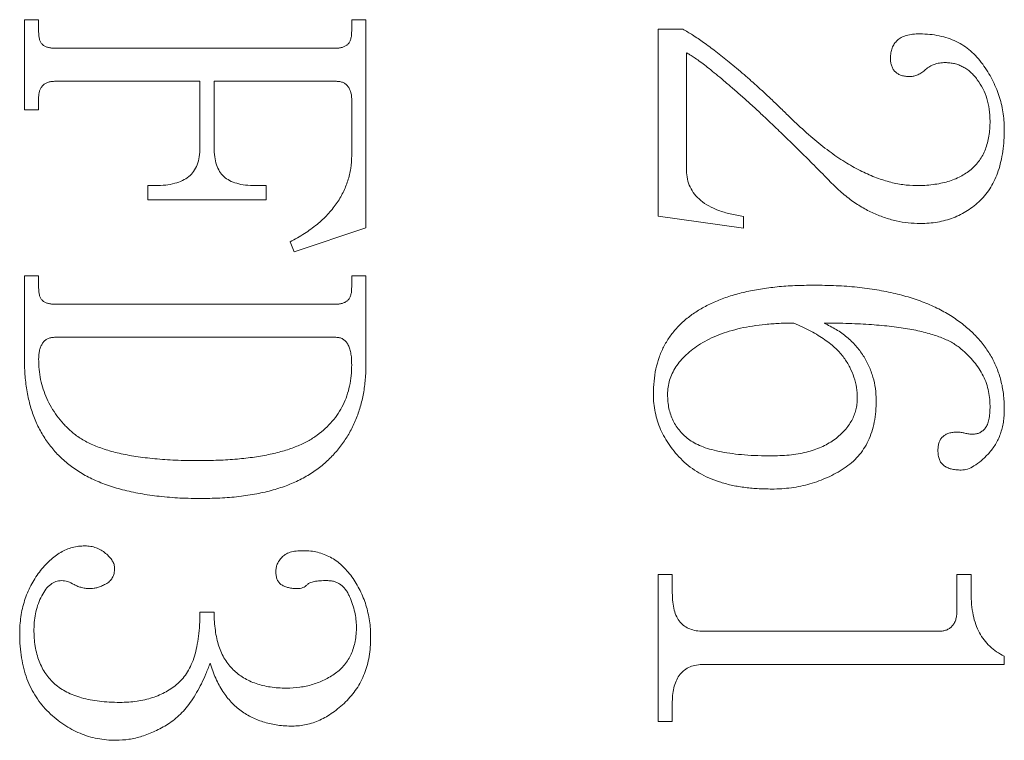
# Model space of a CAD drawing. Header units: millimetres. Extents: x 0 to 658, y -2 to 210.
# Tile 18 of 25: x 227.13 to 230.01, y 131.46 to 133.57. Entities that reach past the tile are written whole.
import ezdxf

# ---------------------------------------------------------------- set-up
doc = ezdxf.new("R2010")
doc.units = ezdxf.units.MM

msp = doc.modelspace()

# ---------------------------------------------------------------- linework, layer by layer
at = {"color": 7, "linetype": 'Continuous', "lineweight": 15}
for p, q in [((227.14419913, 133.57337195), (227.18586576, 133.57337195)), ((227.14419913, 133.30948282), (227.14419913, 133.57337195)), ((227.18586576, 133.57337195), (227.18586576, 133.53691328)), ((228.10253155, 133.57337195), (228.14419818, 133.57337195)), ((228.10253155, 133.53995163), (228.10253155, 133.57337195)), ((228.14419818, 133.57337195), (228.14419818, 132.96312768)), ((228.9997558, 133.54559321), (229.07202047, 133.54559321)), ((228.9997558, 132.9976343), (228.9997558, 133.54559321)), ((227.23208916, 133.4900387), (228.05630815, 133.4900387)), ((229.08308905, 133.47614933), (229.08308905, 133.13153166)), ((227.65808952, 133.39281607), (227.23252427, 133.39281607)), ((227.65808952, 133.19880593), (227.65808952, 133.39281607)), ((227.69975614, 133.39281607), (227.69975614, 133.19880593)), ((228.05782807, 133.39281607), (227.69975614, 133.39281607)), ((227.18586576, 133.34594149), (227.18586576, 133.30948282)), ((228.10253155, 133.17515034), (228.10253155, 133.3398648)), ((227.18586576, 133.30948282), (227.14419913, 133.30948282)), ((227.50531089, 133.08726031), (227.5272305, 133.08726031)), ((227.50531089, 133.04559368), (227.50531089, 133.08726031)), ((227.82063138, 133.08726031), (227.85253179, 133.08726031)), ((227.85253179, 133.08726031), (227.85253179, 133.04559368)), ((227.85253179, 133.04559368), (227.50531089, 133.04559368)), ((229.24975556, 132.96226043), (228.9997558, 132.9976343)), ((229.24975556, 132.99719918), (229.24975556, 132.96226043)), ((228.14419818, 132.96312768), (227.93369543, 132.89281655)), ((227.93369543, 132.89281655), (227.92197716, 132.92232979)), ((227.14419913, 132.82337118), (227.18586576, 132.82337118)), ((227.14419913, 132.57706094), (227.14419913, 132.82337118)), ((227.18586576, 132.82337118), (227.18586576, 132.78691251)), ((228.10253155, 132.82337118), (228.14419818, 132.82337118)), ((228.10253155, 132.78995085), (228.10253155, 132.82337118)), ((228.14419818, 132.82337118), (228.14419818, 132.56338913)), ((227.23208916, 132.74003792), (228.05630815, 132.74003792)), ((228.05630815, 132.6428153), (227.23208916, 132.6428153)), ((228.9997558, 131.94837201), (229.04142242, 131.94837201)), ((228.9997558, 131.51781637), (228.9997558, 131.94837201)), ((229.04142242, 131.94837201), (229.04142242, 131.89476955)), ((229.87475496, 131.94837201), (229.91642159, 131.94837201)), ((229.87475496, 131.8411671), (229.87475496, 131.94837201)), ((229.91642159, 131.94837201), (229.91642159, 131.89433444)), ((227.65808952, 131.83726001), (227.69975614, 131.83726001)), ((229.13278442, 131.78170401), (229.82332211, 131.78170401)), ((230.01364422, 131.68448288), (229.13408679, 131.68448288)), ((230.01364422, 131.7085706), (230.01364422, 131.68448288)), ((229.04142242, 131.57532442), (229.04142242, 131.51781637)), ((229.04142242, 131.51781637), (228.9997558, 131.51781637))]:
    msp.add_line(p, q, dxfattribs=at)
for points, knots in [([(227.18586623, 133.53691308), (227.18596252, 133.53292673), (227.18614281, 133.52546278), (227.1881653, 133.51516584), (227.19196002, 133.50682354), (227.19704423, 133.50015267), (227.20396221, 133.49551203), (227.21210991, 133.49231029), (227.22165458, 133.49033939), (227.22846301, 133.49014281), (227.23209019, 133.49003808)], [0, 0, 0, 0, 0.15673511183, 0.29346720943, 0.40933181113, 0.51465373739, 0.6188549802, 0.73246134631, 0.85746916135, 1, 1, 1, 1]), ([(228.05630894, 133.49003808), (228.05993689, 133.49013242), (228.06683298, 133.49031174), (228.07641305, 133.49244516), (228.08450812, 133.49600808), (228.09136411, 133.50082023), (228.09655714, 133.50779885), (228.1001996, 133.51672393), (228.10227419, 133.52770511), (228.10244254, 133.53567407), (228.1025329, 133.53995127)], [0, 0, 0, 0, 0.1379352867, 0.2621903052, 0.3706756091, 0.4731211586, 0.5772188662, 0.6969042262, 0.8373186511, 1, 1, 1, 1]), ([(229.07202075, 133.54559364), (229.08165491, 133.54008716), (229.10254789, 133.52814564), (229.13443066, 133.50570033), (229.17058677, 133.47942392), (229.20243406, 133.45368477), (229.23000361, 133.43096302), (229.25220316, 133.41207633), (229.27513711, 133.39158465), (229.29922024, 133.36995627), (229.32423136, 133.34693424), (229.34998434, 133.32240439), (229.37669828, 133.2965258), (229.3948002, 133.27881889), (229.404052, 133.26976898)], [0, 0, 0, 0, 0.0768902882, 0.1667468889, 0.2700590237, 0.3867558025, 0.4505162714, 0.517747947, 0.588797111, 0.6637210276, 0.7421543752, 0.8244509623, 0.910277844, 1, 1, 1, 1]), ([(229.68031068, 133.46095822), (229.6805473, 133.46619129), (229.68099762, 133.47615068), (229.68478335, 133.49028577), (229.69110374, 133.50261906), (229.70015282, 133.51324756), (229.71214117, 133.52197711), (229.72761346, 133.5275289), (229.74594941, 133.53136903), (229.75927852, 133.53158715), (229.76646519, 133.53170475)], [0, 0, 0, 0, 0.1231166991, 0.234311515, 0.3417746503, 0.446943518, 0.5604515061, 0.6867121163, 0.8310842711, 1, 1, 1, 1]), ([(229.76646519, 133.53170475), (229.77625017, 133.53151436), (229.79527301, 133.53114422), (229.82289638, 133.52654224), (229.84874744, 133.51970352), (229.87296708, 133.51023403), (229.89500708, 133.49731833), (229.91560515, 133.48218874), (229.93417132, 133.46390154), (229.95064899, 133.44317394), (229.96505436, 133.42089433), (229.97837865, 133.39835694), (229.98909091, 133.37508175), (229.99806744, 133.3516045), (230.00508852, 133.32774253), (230.01009977, 133.30350875), (230.01291359, 133.27880492), (230.01339957, 133.26225249), (230.01364401, 133.25392697)], [0, 0, 0, 0, 0.0706078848, 0.1372678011, 0.2016548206, 0.2635579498, 0.3244135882, 0.3856515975, 0.4477264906, 0.5120286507, 0.576517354, 0.6392528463, 0.7009638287, 0.7613239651, 0.8206806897, 0.8804225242, 0.9398550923, 1, 1, 1, 1]), ([(229.49194262, 133.11113183), (229.47843189, 133.12474782), (229.45213098, 133.1512536), (229.41355957, 133.18957855), (229.37703983, 133.22554556), (229.3423287, 133.25890546), (229.30956427, 133.28994507), (229.27883104, 133.31861245), (229.24991565, 133.34467467), (229.2230362, 133.36828463), (229.19824034, 133.38964693), (229.17547006, 133.40867983), (229.15493365, 133.42563614), (229.13650844, 133.44021286), (229.12018761, 133.45239233), (229.10605579, 133.46244614), (229.09406869, 133.47039433), (229.0864447, 133.47439015), (229.08308846, 133.47614919)], [0, 0, 0, 0, 0.10478993, 0.2039911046, 0.2970480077, 0.3848078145, 0.466993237, 0.5436104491, 0.6144017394, 0.6796457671, 0.7390552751, 0.7931957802, 0.8417715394, 0.8845430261, 0.9215325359, 0.9530013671, 0.9793102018, 1, 1, 1, 1]), ([(229.73760235, 133.40670475), (229.73309828, 133.40683441), (229.7246547, 133.40707748), (229.71289067, 133.40982746), (229.70269744, 133.41375495), (229.69438891, 133.41985138), (229.68777617, 133.42766511), (229.68370943, 133.43746492), (229.68060458, 133.44861682), (229.68041295, 133.45666351), (229.68031068, 133.46095822)], [0, 0, 0, 0, 0.1491235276, 0.2795555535, 0.3990136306, 0.5089535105, 0.618051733, 0.7340599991, 0.8580614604, 1, 1, 1, 1]), ([(229.84046693, 133.44772037), (229.83493822, 133.44750123), (229.82423814, 133.44707711), (229.8090209, 133.44290396), (229.7949182, 133.43678608), (229.78333965, 133.4273247), (229.77252996, 133.41801975), (229.76086276, 133.41184386), (229.74933998, 133.4074532), (229.74147403, 133.40695163), (229.73760235, 133.40670475)], [0, 0, 0, 0, 0.146074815, 0.2827085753, 0.4155963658, 0.5497216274, 0.676602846, 0.7923629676, 0.8977993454, 1, 1, 1, 1]), ([(229.97197735, 133.27649641), (229.97153662, 133.28796375), (229.97068268, 133.31018211), (229.96354666, 133.3422322), (229.95182053, 133.37160664), (229.93811933, 133.39361521), (229.92545212, 133.40931201), (229.91519797, 133.41956734), (229.90437194, 133.42838221), (229.89265503, 133.43530742), (229.88058416, 133.44103939), (229.86773843, 133.44504346), (229.85427843, 133.44710972), (229.84510266, 133.44751541), (229.84046693, 133.44772037)], [0, 0, 0, 0, 0.1433111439, 0.2776703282, 0.4083942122, 0.5372063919, 0.6002343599, 0.6603774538, 0.7183156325, 0.7743355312, 0.83020176, 0.8851518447, 0.9419770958, 1, 1, 1, 1]), ([(227.23252422, 133.39281586), (227.22881863, 133.39266193), (227.22189797, 133.39237444), (227.21214713, 133.38991195), (227.20383064, 133.38588232), (227.19711912, 133.38003899), (227.19209838, 133.37289723), (227.18838251, 133.36481891), (227.1861401, 133.35568066), (227.18596017, 133.34928157), (227.18586623, 133.34594086)], [0, 0, 0, 0, 0.1477866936, 0.2760098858, 0.3987459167, 0.5134322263, 0.6272785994, 0.7449106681, 0.8668279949, 1, 1, 1, 1]), ([(228.1025329, 133.33986447), (228.10245007, 133.34364164), (228.10229238, 133.35083251), (228.09994295, 133.36103623), (228.09664678, 133.37026777), (228.09150003, 133.37815712), (228.08528707, 133.38487404), (228.07728957, 133.38953795), (228.06800963, 133.3924419), (228.06132351, 133.39268747), (228.05782804, 133.39281586)], [0, 0, 0, 0, 0.14408446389, 0.2743042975, 0.39863200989, 0.51680648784, 0.63222929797, 0.7451386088, 0.866759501, 1, 1, 1, 1]), ([(229.404052, 133.26976898), (229.4202302, 133.254962), (229.45133724, 133.2264915), (229.49891875, 133.18854849), (229.54509999, 133.15693777), (229.58983999, 133.13140079), (229.63326182, 133.11189826), (229.67516563, 133.09786036), (229.71575216, 133.08905021), (229.74240892, 133.08784671), (229.75539748, 133.0872603)], [0, 0, 0, 0, 0.1624679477, 0.3123892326, 0.4504981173, 0.5767475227, 0.6935910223, 0.8025765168, 0.9038049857, 1, 1, 1, 1]), ([(229.75539748, 133.0872603), (229.76394135, 133.08733059), (229.78048697, 133.08746669), (229.80452901, 133.09007741), (229.82706134, 133.09354421), (229.84799189, 133.09887373), (229.86750271, 133.10523166), (229.88526268, 133.11353401), (229.90155968, 133.12318635), (229.91636752, 133.13419838), (229.9295255, 133.14687047), (229.9407685, 133.16114632), (229.95080364, 133.17660984), (229.95844854, 133.19388892), (229.96460887, 133.21248838), (229.96885233, 133.23250365), (229.97153434, 133.25399873), (229.97182619, 133.26882004), (229.97197735, 133.27649641)], [0, 0, 0, 0, 0.0779475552, 0.1509493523, 0.2205381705, 0.2858837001, 0.3479047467, 0.407586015, 0.4644382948, 0.5205688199, 0.5756761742, 0.6306448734, 0.6861543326, 0.743484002, 0.8025815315, 0.8647535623, 0.9299521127, 1, 1, 1, 1]), ([(230.01364401, 133.25392697), (230.01344001, 133.24249116), (230.01304402, 133.22029383), (230.00987582, 133.18811415), (230.00414056, 133.15832964), (229.99677226, 133.130736), (229.98658825, 133.10568491), (229.97480849, 133.08261723), (229.96026919, 133.06209367), (229.94381239, 133.04378026), (229.92540614, 133.02813647), (229.90629344, 133.01396041), (229.8858287, 133.00233767), (229.86436433, 132.99261897), (229.84171737, 132.9852595), (229.81793106, 132.98014467), (229.79311152, 132.97672781), (229.77617013, 132.97634431), (229.76755026, 132.97614919)], [0, 0, 0, 0, 0.0815418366, 0.1582756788, 0.2302056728, 0.2976610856, 0.3615510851, 0.4226937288, 0.4819400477, 0.5403723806, 0.5977779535, 0.6539062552, 0.709825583, 0.7652382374, 0.8216785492, 0.8792507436, 0.9385621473, 1, 1, 1, 1]), ([(227.52722908, 133.0872603), (227.53744991, 133.08757208), (227.55672677, 133.08816011), (227.58362986, 133.09301301), (227.60655732, 133.10124115), (227.62568121, 133.1127962), (227.64069225, 133.12860037), (227.65084044, 133.14865682), (227.65731419, 133.1724395), (227.65781939, 133.18964299), (227.65808846, 133.19880544)], [0, 0, 0, 0, 0.1551342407, 0.2925886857, 0.4131861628, 0.5232203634, 0.6289026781, 0.7394620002, 0.8612393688, 1, 1, 1, 1]), ([(227.69975512, 133.19880544), (227.70000946, 133.1896561), (227.70048515, 133.17254387), (227.70597485, 133.14884661), (227.71472293, 133.12888061), (227.72786201, 133.11294433), (227.74519979, 133.10112332), (227.7666559, 133.09298423), (227.79227885, 133.08814051), (227.81077079, 133.08756644), (227.82063186, 133.0872603)], [0, 0, 0, 0, 0.1440580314, 0.2694353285, 0.3812436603, 0.4849698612, 0.5906913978, 0.708498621, 0.844553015, 1, 1, 1, 1]), ([(227.92197735, 132.92232975), (227.93628371, 132.93018171), (227.96389579, 132.94533643), (228.00065845, 132.97251266), (228.03224953, 133.00140924), (228.05786554, 133.03288059), (228.07778832, 133.06625376), (228.09210729, 133.10118887), (228.10095476, 133.13767593), (228.10200384, 133.16258762), (228.1025329, 133.17515093)], [0, 0, 0, 0, 0.1492933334, 0.2881444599, 0.4175083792, 0.5404138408, 0.6583359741, 0.7721221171, 0.8850780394, 1, 1, 1, 1]), ([(229.08308846, 133.13153114), (229.08355824, 133.12307414), (229.08447898, 133.10649901), (229.09271874, 133.08284791), (229.10611347, 133.06154686), (229.12478513, 133.04266958), (229.14865517, 133.02650532), (229.17782343, 133.01367598), (229.21195261, 133.00347272), (229.23667204, 132.99937063), (229.24975512, 132.99719954)], [0, 0, 0, 0, 0.1075806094, 0.210850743, 0.3152844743, 0.4261837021, 0.54695673, 0.6807154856, 0.8310144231, 1, 1, 1, 1]), ([(229.76755026, 132.97614919), (229.75580555, 132.97651463), (229.73208899, 132.97725257), (229.69666315, 132.98365947), (229.66124037, 132.99368803), (229.62592552, 133.00780976), (229.59110585, 133.02665331), (229.55681334, 133.05007581), (229.52334958, 133.07835643), (229.50260032, 133.10000976), (229.49194262, 133.11113183)], [0, 0, 0, 0, 0.1113884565, 0.2249309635, 0.3405446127, 0.4603800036, 0.5850858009, 0.7155218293, 0.8538799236, 1, 1, 1, 1]), ([(227.18586623, 132.78691308), (227.18596252, 132.78292673), (227.18614281, 132.77546278), (227.1881653, 132.76516584), (227.19196002, 132.75682354), (227.19704423, 132.75015267), (227.20396221, 132.74551203), (227.21210991, 132.74231029), (227.22165458, 132.74033939), (227.22846301, 132.74014281), (227.23209019, 132.74003808)], [0, 0, 0, 0, 0.15673511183, 0.29346720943, 0.40933181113, 0.51465373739, 0.6188549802, 0.73246134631, 0.85746916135, 1, 1, 1, 1]), ([(228.05630894, 132.74003808), (228.05993689, 132.74013242), (228.06683298, 132.74031174), (228.07641305, 132.74244516), (228.08450812, 132.74600808), (228.09136411, 132.75082023), (228.09655714, 132.75779885), (228.1001996, 132.76672393), (228.10227419, 132.77770511), (228.10244254, 132.78567407), (228.1025329, 132.78995127)], [0, 0, 0, 0, 0.1379352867, 0.2621903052, 0.3706756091, 0.4731211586, 0.5772188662, 0.6969042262, 0.8373186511, 1, 1, 1, 1]), ([(228.98586623, 132.47658322), (228.98623107, 132.489266), (228.98694162, 132.51396691), (228.99276776, 132.5498453), (229.00188858, 132.58347507), (229.01538955, 132.61461504), (229.03229511, 132.64346085), (229.05326697, 132.66981283), (229.0779501, 132.69375309), (229.10640786, 132.71531644), (229.13840466, 132.73433865), (229.17380537, 132.7509092), (229.21260773, 132.76461084), (229.25462146, 132.77627077), (229.30019569, 132.78460985), (229.34897981, 132.79127604), (229.40125086, 132.79481746), (229.43717817, 132.79532959), (229.4557013, 132.79559364)], [0, 0, 0, 0, 0.0592153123, 0.1153274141, 0.1693586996, 0.2215844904, 0.2733964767, 0.3251169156, 0.3784076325, 0.4336263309, 0.4915223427, 0.5519913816, 0.6159122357, 0.6835465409, 0.7554550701, 0.832161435, 0.9134670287, 1, 1, 1, 1]), ([(229.4557013, 132.79559364), (229.47755452, 132.79531147), (229.52000901, 132.79476329), (229.581764, 132.79026489), (229.63955827, 132.78238794), (229.6935325, 132.77205797), (229.7433809, 132.75802835), (229.78948485, 132.7415122), (229.83154515, 132.72146915), (229.86962981, 132.69856464), (229.9033007, 132.67284307), (229.93300885, 132.64527128), (229.95794597, 132.61512312), (229.97822831, 132.58274218), (229.99438029, 132.54833697), (230.00554608, 132.51165283), (230.01253775, 132.47279926), (230.01326958, 132.44615954), (230.01364401, 132.4325294)], [0, 0, 0, 0, 0.087819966, 0.1706088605, 0.2486444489, 0.3221359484, 0.3912610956, 0.456559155, 0.5187160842, 0.5781965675, 0.6348296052, 0.6887134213, 0.7407508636, 0.7915664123, 0.8419015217, 0.8930279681, 0.9452680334, 1, 1, 1, 1]), ([(229.39754158, 132.68448252), (229.38328461, 132.68436606), (229.35553144, 132.68413936), (229.31512251, 132.68093916), (229.27716634, 132.67623673), (229.24163585, 132.66994008), (229.20871341, 132.66107537), (229.17807501, 132.65084741), (229.14990918, 132.63850507), (229.12455796, 132.62408464), (229.10179692, 132.60867121), (229.08209563, 132.59200702), (229.06525066, 132.57476865), (229.05161151, 132.5564866), (229.04078199, 132.53751811), (229.03313866, 132.51754844), (229.02839491, 132.49677034), (229.02782117, 132.48261196), (229.0275329, 132.47549815)], [0, 0, 0, 0, 0.0912715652, 0.1776727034, 0.2593728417, 0.3361445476, 0.4085020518, 0.4774957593, 0.5428234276, 0.6050474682, 0.6640211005, 0.7185858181, 0.7700190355, 0.8180078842, 0.8642595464, 0.9094221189, 0.9544895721, 1, 1, 1, 1]), ([(229.58308846, 132.46399641), (229.58266493, 132.47453296), (229.58182463, 132.49543803), (229.57393674, 132.52608727), (229.56177743, 132.55563441), (229.54740981, 132.57905178), (229.53312754, 132.59703863), (229.52028256, 132.61065333), (229.50492444, 132.62349488), (229.48770472, 132.63646747), (229.46814154, 132.64886253), (229.44664689, 132.66132823), (229.42289202, 132.67322118), (229.406181, 132.68064466), (229.39754158, 132.68448252)], [0, 0, 0, 0, 0.10263562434, 0.20363464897, 0.30679072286, 0.41355623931, 0.47032410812, 0.53073118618, 0.59580308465, 0.66539548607, 0.74096595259, 0.82159458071, 0.90776626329, 1, 1, 1, 1]), ([(229.48564922, 132.68448252), (229.49777954, 132.67852633), (229.52142328, 132.66691686), (229.55276869, 132.64431026), (229.57964469, 132.61870246), (229.60096034, 132.58967903), (229.61781604, 132.55876602), (229.62976274, 132.52645178), (229.63732112, 132.49298972), (229.63820039, 132.47025722), (229.63864401, 132.45878808)], [0, 0, 0, 0, 0.1401397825, 0.27315257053, 0.39960656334, 0.52417173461, 0.64553053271, 0.76415156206, 0.8810083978, 1, 1, 1, 1]), ([(229.97197735, 132.441861), (229.9716586, 132.45012367), (229.97103106, 132.46639066), (229.96683507, 132.4904087), (229.95963923, 132.51343167), (229.94959659, 132.53553709), (229.93652585, 132.55654184), (229.92092373, 132.57678822), (229.90222057, 132.59590272), (229.88466962, 132.61106693), (229.86874322, 132.62264291), (229.85478784, 132.63056678), (229.83918485, 132.6380029), (229.82192734, 132.64487537), (229.80297439, 132.65110353), (229.782487, 132.65695824), (229.7603829, 132.66248178), (229.73642737, 132.66686722), (229.71081547, 132.67100029), (229.68354478, 132.67471528), (229.65458378, 132.67766441), (229.62406082, 132.68031644), (229.59185928, 132.68225793), (229.55799403, 132.68346473), (229.52240238, 132.68442984), (229.49809208, 132.68446469), (229.48564922, 132.68448252)], [0, 0, 0, 0, 0.0407173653, 0.0801616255, 0.1197393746, 0.1593042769, 0.1994748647, 0.2414039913, 0.2850208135, 0.3310353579, 0.3555690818, 0.3819234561, 0.4099873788, 0.440704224, 0.473397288, 0.5082631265, 0.545702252, 0.5856253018, 0.6282339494, 0.6735597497, 0.7212360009, 0.7716839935, 0.8245432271, 0.8801981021, 0.9386812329, 1, 1, 1, 1]), ([(227.23209019, 132.64281586), (227.2284398, 132.64264254), (227.22148104, 132.64231214), (227.21185177, 132.63883053), (227.20341877, 132.63357986), (227.19694857, 132.62569238), (227.19205066, 132.61623769), (227.18825207, 132.6053717), (227.18616498, 132.59298272), (227.18596863, 132.58422959), (227.18586623, 132.57966482)], [0, 0, 0, 0, 0.12329249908, 0.23503292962, 0.34324252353, 0.45634846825, 0.57599824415, 0.70325536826, 0.84524725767, 1, 1, 1, 1]), ([(228.1025329, 132.56252072), (228.10244098, 132.56882003), (228.10226915, 132.58059457), (228.1001915, 132.59700434), (228.09651526, 132.61086725), (228.09163117, 132.62245819), (228.08508618, 132.63159222), (228.07694302, 132.63834762), (228.06701564, 132.64207304), (228.0599548, 132.64256291), (228.05630894, 132.64281586)], [0, 0, 0, 0, 0.1815892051, 0.3394231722, 0.475541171, 0.594149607, 0.7001254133, 0.7965560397, 0.8949521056, 1, 1, 1, 1]), ([(227.66459887, 132.17059364), (227.64295819, 132.17082094), (227.60106142, 132.17126102), (227.54042379, 132.17645562), (227.48419507, 132.18420213), (227.43242796, 132.19543448), (227.38517695, 132.20998016), (227.34208595, 132.22734422), (227.30368384, 132.24849771), (227.26960335, 132.27275929), (227.23983633, 132.30025985), (227.21436192, 132.3309923), (227.19228042, 132.36437135), (227.17484561, 132.40123091), (227.16078124, 132.44088857), (227.15124147, 132.48366606), (227.14521513, 132.52936214), (227.14454499, 132.56083684), (227.14419957, 132.57706065)], [0, 0, 0, 0, 0.0859161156, 0.1663352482, 0.2414925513, 0.3111941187, 0.376434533, 0.4376228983, 0.4953519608, 0.5501181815, 0.6033764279, 0.6557889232, 0.7082958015, 0.7618730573, 0.8172938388, 0.8750629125, 0.9356004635, 1, 1, 1, 1]), ([(227.18586623, 132.57966482), (227.18617642, 132.56937972), (227.18678867, 132.54907866), (227.19109767, 132.51919553), (227.19881074, 132.49065026), (227.20926121, 132.46336685), (227.22255351, 132.43732996), (227.2390337, 132.41265988), (227.25843577, 132.38916981), (227.27694745, 132.37076816), (227.2935536, 132.35683736), (227.30773058, 132.3471858), (227.32314721, 132.33792752), (227.34021769, 132.32988581), (227.35840669, 132.32187018), (227.37825466, 132.3151684), (227.39929524, 132.30846455), (227.42188405, 132.3029874), (227.44583227, 132.29795047), (227.47124664, 132.29364506), (227.49810077, 132.28998875), (227.52632502, 132.28696019), (227.55592224, 132.2846002), (227.58696012, 132.28279902), (227.61945672, 132.28206682), (227.6415953, 132.28182699), (227.65288012, 132.28170475)], [0, 0, 0, 0, 0.0490710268, 0.0968579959, 0.1436588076, 0.189874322, 0.2360292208, 0.2828402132, 0.3311429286, 0.3811756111, 0.4071607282, 0.4344473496, 0.462919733, 0.4928664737, 0.5244096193, 0.5577037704, 0.5927481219, 0.6297486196, 0.6685363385, 0.7095048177, 0.7527039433, 0.7978330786, 0.8449269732, 0.8943608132, 0.9461519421, 1, 1, 1, 1]), ([(227.65288012, 132.28170475), (227.67277847, 132.28188039), (227.71108904, 132.28221856), (227.76621042, 132.28568735), (227.81679764, 132.29142665), (227.86276237, 132.29958821), (227.90425672, 132.30985527), (227.94116287, 132.32255994), (227.97351708, 132.33770408), (228.00153048, 132.35519087), (228.02535409, 132.37499721), (228.04604626, 132.39641337), (228.06346927, 132.4197886), (228.07793976, 132.44487127), (228.0890916, 132.47179632), (228.09680421, 132.50047161), (228.10178887, 132.53087982), (228.10228067, 132.55179433), (228.1025329, 132.56252072)], [0, 0, 0, 0, 0.09934712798, 0.19127442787, 0.27563901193, 0.35343436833, 0.42421901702, 0.48887528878, 0.54801111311, 0.60222640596, 0.65328389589, 0.70233302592, 0.75058974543, 0.7984828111, 0.84657839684, 0.89565013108, 0.94648225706, 1, 1, 1, 1]), ([(228.14419957, 132.56338877), (228.14392233, 132.54882801), (228.14337944, 132.52031435), (228.13748629, 132.47877362), (228.12849752, 132.43940494), (228.11563973, 132.40227986), (228.09907901, 132.36744883), (228.07899616, 132.33472878), (228.05494868, 132.30458094), (228.02752338, 132.27654444), (227.9960638, 132.2514026), (227.96040713, 132.22973415), (227.92091346, 132.21121646), (227.87736164, 132.19634162), (227.8298793, 132.18462029), (227.77831797, 132.17661997), (227.72278791, 132.1715406), (227.68443129, 132.17091639), (227.66459887, 132.17059364)], [0, 0, 0, 0, 0.0619200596, 0.1212551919, 0.178150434, 0.2335411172, 0.2880654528, 0.3419684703, 0.3965318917, 0.4518189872, 0.5085449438, 0.5674087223, 0.6289612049, 0.6937943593, 0.7629263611, 0.8368106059, 0.915622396, 1, 1, 1, 1]), ([(229.33287144, 132.19837141), (229.31861024, 132.19859836), (229.29104357, 132.19903705), (229.25108795, 132.20305464), (229.21392448, 132.20930284), (229.17970844, 132.21878543), (229.14814182, 132.23031772), (229.11964087, 132.24501935), (229.09364929, 132.26191753), (229.07096106, 132.28178368), (229.05120513, 132.30332326), (229.03350081, 132.32544658), (229.01909192, 132.34885657), (229.00676342, 132.37269159), (228.99725168, 132.39749014), (228.99096664, 132.42317907), (228.98650983, 132.44959229), (228.9860823, 132.46752201), (228.98586623, 132.47658322)], [0, 0, 0, 0, 0.0855639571, 0.1653937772, 0.2407644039, 0.3114335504, 0.3781998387, 0.4420779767, 0.5034860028, 0.5638071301, 0.6224794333, 0.6787562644, 0.7335637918, 0.7871507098, 0.8396395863, 0.8924970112, 0.9456708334, 1, 1, 1, 1]), ([(229.0275329, 132.47549815), (229.02774908, 132.46847009), (229.02817239, 132.45470845), (229.0312403, 132.43476492), (229.03621061, 132.4160067), (229.04342261, 132.39860244), (229.05258483, 132.38240302), (229.06382032, 132.36745555), (229.07706196, 132.35379633), (229.09258379, 132.34134827), (229.11096347, 132.3304075), (229.13262456, 132.3207996), (229.15792652, 132.31329646), (229.1865563, 132.30676528), (229.2186688, 132.30163516), (229.25431594, 132.29804859), (229.29342, 132.29587805), (229.32064335, 132.29569105), (229.33482457, 132.29559364)], [0, 0, 0, 0, 0.0520964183, 0.1020100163, 0.1492405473, 0.1956569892, 0.2412952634, 0.2868862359, 0.3339214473, 0.3820031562, 0.4339751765, 0.4920835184, 0.5572291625, 0.6293118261, 0.7097307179, 0.7981658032, 0.8948602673, 1, 1, 1, 1]), ([(229.33482457, 132.29559364), (229.34437598, 132.2957951), (229.36299701, 132.29618785), (229.39013319, 132.29822415), (229.41564074, 132.30219937), (229.43947034, 132.30749614), (229.46159859, 132.31451315), (229.48205432, 132.3229086), (229.50087044, 132.33296803), (229.51793843, 132.34440289), (229.53320142, 132.35699784), (229.54637843, 132.37048483), (229.55787772, 132.38435384), (229.567023, 132.39907), (229.5743372, 132.4143095), (229.57927723, 132.43033519), (229.58244312, 132.44694503), (229.58287163, 132.45826728), (229.58308846, 132.46399641)], [0, 0, 0, 0, 0.08582024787, 0.16731166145, 0.24423924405, 0.31754623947, 0.38639715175, 0.45253247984, 0.51591251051, 0.57773419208, 0.63681027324, 0.69333272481, 0.74692114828, 0.79830903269, 0.8486004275, 0.89833875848, 0.94855872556, 1, 1, 1, 1]), ([(229.63864401, 132.45878808), (229.63834987, 132.44763481), (229.63778023, 132.42603491), (229.63347235, 132.39478998), (229.62604737, 132.36598985), (229.61602966, 132.33939338), (229.60229062, 132.31564119), (229.58616227, 132.29401954), (229.56683565, 132.27494568), (229.54462229, 132.258739), (229.52091091, 132.24454077), (229.49611432, 132.23243151), (229.47087562, 132.2216244), (229.44459004, 132.21328754), (229.41775057, 132.20636878), (229.39004066, 132.20210262), (229.36174485, 132.19870879), (229.34257573, 132.19848481), (229.33287144, 132.19837141)], [0, 0, 0, 0, 0.0736691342, 0.1426707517, 0.2078095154, 0.2698416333, 0.3297671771, 0.3884508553, 0.4475861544, 0.5083724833, 0.5696750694, 0.6299426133, 0.6905596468, 0.7508574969, 0.8119380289, 0.8734525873, 0.9359358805, 1, 1, 1, 1]), ([(230.01364401, 132.4325294), (230.01354052, 132.42594066), (230.01333863, 132.41308666), (230.01114243, 132.39434356), (230.00741495, 132.37664597), (230.0023945, 132.35988675), (229.9962374, 132.34389791), (229.98807947, 132.32916357), (229.97868621, 132.31537089), (229.96501384, 132.29900614), (229.94724944, 132.28211759), (229.92660673, 132.26635891), (229.90694189, 132.25610609), (229.89379724, 132.25461158), (229.88777596, 132.25392697)], [0, 0, 0, 0, 0.0833678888, 0.1626429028, 0.2384250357, 0.3120068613, 0.383929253, 0.454812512, 0.524653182, 0.5948769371, 0.7243929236, 0.8337219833, 0.9238316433, 1, 1, 1, 1]), ([(229.92097908, 132.35917871), (229.92461895, 132.35937599), (229.93169475, 132.35975951), (229.94183876, 132.3631045), (229.95055853, 132.36900566), (229.95872088, 132.37681887), (229.96466828, 132.38827645), (229.96922995, 132.40292301), (229.97154268, 132.42124847), (229.97182472, 132.43462307), (229.97197735, 132.441861)], [0, 0, 0, 0, 0.0992310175, 0.1929026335, 0.2871139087, 0.3848600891, 0.4980267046, 0.6348000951, 0.8023649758, 1, 1, 1, 1]), ([(229.81919957, 132.31208669), (229.81935481, 132.31622154), (229.81964974, 132.32407731), (229.82215271, 132.33515128), (229.82681505, 132.34443507), (229.83309299, 132.35220589), (229.84134086, 132.35811986), (229.85136349, 132.36224539), (229.86307728, 132.3645576), (229.87141702, 132.36487156), (229.87584019, 132.36503808)], [0, 0, 0, 0, 0.1395453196, 0.2651206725, 0.3797981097, 0.4873639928, 0.5992244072, 0.7185157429, 0.8507084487, 1, 1, 1, 1]), ([(229.87584019, 132.36503808), (229.87962163, 132.36496642), (229.88726178, 132.36482162), (229.89838056, 132.36192831), (229.90958946, 132.35948178), (229.91720347, 132.35927917), (229.92097908, 132.35917871)], [0, 0, 0, 0, 0.24770468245, 0.50047061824, 0.75229531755, 1, 1, 1, 1]), ([(229.88777596, 132.25392697), (229.88241263, 132.25408879), (229.87234958, 132.2543924), (229.85822991, 132.25673364), (229.84613459, 132.26068783), (229.83615962, 132.26674298), (229.82817644, 132.27472304), (229.82297456, 132.28530828), (229.81967817, 132.29792616), (229.81936665, 132.30714313), (229.81919957, 132.31208669)], [0, 0, 0, 0, 0.1550125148, 0.290844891, 0.4125601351, 0.5205418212, 0.6255656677, 0.7340929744, 0.8573797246, 1, 1, 1, 1]), ([(227.13031068, 131.77345822), (227.13044084, 131.78214936), (227.13069647, 131.79921792), (227.13379732, 131.82426958), (227.13784083, 131.84853531), (227.14462353, 131.87171232), (227.15244678, 131.89420006), (227.16260668, 131.91553474), (227.17433257, 131.93601698), (227.1877136, 131.9553736), (227.20214975, 131.97324067), (227.21774315, 131.9886654), (227.23345543, 132.00209192), (227.25000759, 132.01279254), (227.26692969, 132.02149982), (227.28469954, 132.0271879), (227.30280097, 132.03121033), (227.31511202, 132.03153967), (227.3212829, 132.03170475)], [0, 0, 0, 0, 0.07366069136, 0.14466235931, 0.21385725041, 0.28203290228, 0.3491766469, 0.41559333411, 0.48210063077, 0.54914901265, 0.61497655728, 0.67657741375, 0.73494042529, 0.78990248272, 0.84340361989, 0.8957850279, 0.94776249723, 1, 1, 1, 1]), ([(227.3212829, 132.03170475), (227.32695703, 132.03149692), (227.33803215, 132.03109127), (227.35398698, 132.02663645), (227.36898006, 132.02002924), (227.38204337, 132.01035898), (227.39338837, 132.00004077), (227.40164797, 131.98892086), (227.40718709, 131.97779165), (227.40779845, 131.97005398), (227.40808846, 131.96638357)], [0, 0, 0, 0, 0.1435545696, 0.2801990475, 0.4173354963, 0.5568454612, 0.6905504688, 0.8046912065, 0.907354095, 1, 1, 1, 1]), ([(227.88031068, 131.95661794), (227.88051744, 131.96033111), (227.88093097, 131.96775745), (227.88438406, 131.97860482), (227.88996342, 131.98891042), (227.89753752, 131.99888421), (227.90831408, 132.00767932), (227.92288091, 132.01394143), (227.9410158, 132.01706638), (227.95415703, 132.01755297), (227.96125686, 132.01781586)], [0, 0, 0, 0, 0.0971486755, 0.194297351, 0.295220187, 0.40329667, 0.5205446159, 0.6554788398, 0.8138650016, 1, 1, 1, 1]), ([(227.96125686, 132.01781586), (227.96835746, 132.01753381), (227.9822826, 132.01698067), (228.00269027, 132.01356778), (228.02191816, 132.00729073), (228.04039057, 131.99907012), (228.05776188, 131.98817443), (228.07395003, 131.97468311), (228.08920637, 131.95895289), (228.10328677, 131.94103634), (228.116284, 131.92174277), (228.12725595, 131.90119319), (228.13687951, 131.88014774), (228.14482219, 131.85834506), (228.15052361, 131.83568891), (228.1549374, 131.81244154), (228.15760605, 131.78842193), (228.15792603, 131.7721628), (228.15808846, 131.76390961)], [0, 0, 0, 0, 0.0597687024, 0.1172137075, 0.1734295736, 0.229553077, 0.2869819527, 0.3453611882, 0.4064908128, 0.4710436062, 0.5368894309, 0.6019909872, 0.6668301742, 0.7315291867, 0.7969373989, 0.8632011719, 0.9305603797, 1, 1, 1, 1]), ([(227.40808846, 131.96638357), (227.40789446, 131.96126047), (227.4075284, 131.95159361), (227.40213537, 131.93843799), (227.39389337, 131.92738725), (227.38227004, 131.91992072), (227.37026195, 131.91434633), (227.3589177, 131.91020065), (227.34869727, 131.9072989), (227.34213201, 131.90689338), (227.33907804, 131.90670475)], [0, 0, 0, 0, 0.1506026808, 0.284174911, 0.4139180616, 0.5522932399, 0.6873158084, 0.8058351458, 0.90967999, 1, 1, 1, 1]), ([(227.94367873, 131.90670475), (227.93911128, 131.90679827), (227.93035299, 131.9069776), (227.91795379, 131.90918833), (227.90696289, 131.912618), (227.89740086, 131.91734825), (227.88934587, 131.92390615), (227.88411745, 131.93319034), (227.88080824, 131.9442395), (227.88048335, 131.95232227), (227.88031068, 131.95661794)], [0, 0, 0, 0, 0.1480899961, 0.2839685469, 0.4072316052, 0.5206414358, 0.6288777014, 0.7384051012, 0.8609729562, 1, 1, 1, 1]), ([(227.25270651, 131.93014225), (227.24702037, 131.92960351), (227.23559841, 131.92852132), (227.21980268, 131.91914726), (227.20575671, 131.90482889), (227.19425844, 131.88529438), (227.1845177, 131.86303279), (227.17731315, 131.83891045), (227.1728669, 131.81362496), (227.17227674, 131.79633527), (227.17197735, 131.78756412)], [0, 0, 0, 0, 0.09502707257, 0.19088422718, 0.30102512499, 0.43001615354, 0.56951411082, 0.70926660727, 0.85250933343, 1, 1, 1, 1]), ([(227.33907804, 131.90670475), (227.33443116, 131.90676868), (227.32543139, 131.90689249), (227.3126291, 131.90957701), (227.3006038, 131.91273236), (227.28726843, 131.91987691), (227.27206607, 131.92835723), (227.25882061, 131.9295785), (227.25270651, 131.93014225)], [0, 0, 0, 0, 0.1536564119, 0.2975912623, 0.432661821, 0.5635147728, 0.7985186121, 1, 1, 1, 1]), ([(228.03005026, 131.93014225), (228.02309143, 131.93007735), (228.01057874, 131.92996066), (227.99394416, 131.92782014), (227.98113308, 131.92474993), (227.97269873, 131.91895184), (227.96683155, 131.91283254), (227.95948281, 131.90963511), (227.95190501, 131.90690976), (227.94645556, 131.90677395), (227.94367873, 131.90670475)], [0, 0, 0, 0, 0.2271089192, 0.4083647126, 0.5490115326, 0.6513181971, 0.7385189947, 0.8231161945, 0.9098670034, 1, 1, 1, 1]), ([(228.11642179, 131.79581065), (228.11614161, 131.80276932), (228.11556884, 131.81699498), (228.11171806, 131.83861766), (228.10529462, 131.86090022), (228.09807106, 131.87956798), (228.09122179, 131.89422368), (228.08484444, 131.90377802), (228.07789905, 131.91211133), (228.06971572, 131.9185471), (228.06102828, 131.92388187), (228.05142604, 131.92766086), (228.04099955, 131.92982696), (228.03374969, 131.93003572), (228.03005026, 131.93014225)], [0, 0, 0, 0, 0.1179656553, 0.2411578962, 0.371210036, 0.5105958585, 0.5802536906, 0.644882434, 0.704876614, 0.7632957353, 0.8205051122, 0.8772127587, 0.9373446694, 1, 1, 1, 1]), ([(229.04142179, 131.89476898), (229.0417039, 131.88549253), (229.04222735, 131.86828073), (229.04622242, 131.844314), (229.05313615, 131.82427226), (229.06339135, 131.80816268), (229.07668668, 131.79589543), (229.09302701, 131.78769945), (229.11200645, 131.78256146), (229.12558642, 131.78200154), (229.13278464, 131.78170475)], [0, 0, 0, 0, 0.1667188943, 0.3093351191, 0.4352265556, 0.5452516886, 0.6492711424, 0.7563039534, 0.8708260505, 1, 1, 1, 1]), ([(229.91642179, 131.89433496), (229.9166819, 131.88288882), (229.91717809, 131.86105397), (229.92175318, 131.82994755), (229.92924384, 131.80211263), (229.93983977, 131.77742838), (229.95389907, 131.75594717), (229.9706858, 131.7370938), (229.9907238, 131.72094835), (230.00590255, 131.71275158), (230.01364401, 131.70857107)], [0, 0, 0, 0, 0.154316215, 0.2943764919, 0.4229135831, 0.5421960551, 0.6550519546, 0.7676840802, 0.8815143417, 1, 1, 1, 1]), ([(227.42371346, 131.57337141), (227.43232891, 131.57352634), (227.44909484, 131.57382782), (227.47361629, 131.57651567), (227.4968527, 131.58078887), (227.51886737, 131.58686203), (227.53958496, 131.59468239), (227.55900767, 131.60425399), (227.57710083, 131.61561289), (227.59404223, 131.62867725), (227.60954197, 131.64414637), (227.62256787, 131.66297748), (227.6336914, 131.68472726), (227.6426593, 131.70946086), (227.64958652, 131.73717651), (227.65443819, 131.76782012), (227.65748636, 131.80153664), (227.65788229, 131.82502823), (227.65808846, 131.8372603)], [0, 0, 0, 0, 0.0634694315, 0.1235133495, 0.1815381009, 0.237407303, 0.2915616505, 0.3444846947, 0.3966942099, 0.448729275, 0.5018773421, 0.5573381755, 0.616701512, 0.6814628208, 0.7507600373, 0.8269142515, 0.9098741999, 1, 1, 1, 1]), ([(227.69975512, 131.8372603), (227.69990814, 131.82806647), (227.70020399, 131.81029052), (227.70285928, 131.78453772), (227.70709255, 131.76063203), (227.71320744, 131.73855052), (227.72089172, 131.71821531), (227.7307621, 131.69994882), (227.7421188, 131.68343646), (227.75515985, 131.66883209), (227.76993471, 131.65616348), (227.78599471, 131.64507534), (227.80352108, 131.63565063), (227.82246987, 131.62810552), (227.84275009, 131.6222212), (227.86434617, 131.61822062), (227.88725759, 131.61547794), (227.9030162, 131.61518754), (227.91112665, 131.61503808)], [0, 0, 0, 0, 0.0785796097, 0.1519307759, 0.2210733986, 0.2858906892, 0.3475634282, 0.4064963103, 0.4629363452, 0.5185572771, 0.5733608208, 0.6289404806, 0.6851088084, 0.7431029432, 0.8029917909, 0.8653337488, 0.9306916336, 1, 1, 1, 1]), ([(229.82332283, 131.78170475), (229.82696394, 131.78183219), (229.83400518, 131.78207866), (229.84398973, 131.78512117), (229.85307472, 131.78958611), (229.86083271, 131.79634648), (229.86717858, 131.8049003), (229.8718225, 131.81539687), (229.87430944, 131.8277411), (229.87460108, 131.83652608), (229.87475512, 131.84116655)], [0, 0, 0, 0, 0.1221509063, 0.2362178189, 0.3483974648, 0.4606563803, 0.5790099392, 0.7043714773, 0.8438406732, 1, 1, 1, 1]), ([(227.41199471, 131.4622603), (227.40279109, 131.46249239), (227.38466044, 131.46294959), (227.35795289, 131.4671311), (227.33197187, 131.47321276), (227.30694577, 131.48260609), (227.28253522, 131.49395017), (227.25924791, 131.50835583), (227.2364803, 131.52481449), (227.21504466, 131.54407313), (227.19491121, 131.56531145), (227.1778402, 131.58928961), (227.16282725, 131.61494653), (227.15107447, 131.64288795), (227.14152896, 131.67262622), (227.13530506, 131.70446485), (227.13091504, 131.73825257), (227.13051584, 131.76150709), (227.13031068, 131.77345822)], [0, 0, 0, 0, 0.0587154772, 0.1156664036, 0.1722303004, 0.2287696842, 0.2859914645, 0.3438083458, 0.4032942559, 0.4651166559, 0.527529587, 0.589697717, 0.6525923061, 0.7169301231, 0.7828010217, 0.8516341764, 0.9237507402, 1, 1, 1, 1]), ([(227.17197735, 131.78756412), (227.17209259, 131.77894471), (227.17231708, 131.7621544), (227.17553485, 131.73785461), (227.18015568, 131.7151439), (227.18692463, 131.69410635), (227.19563363, 131.67478015), (227.20601123, 131.65689269), (227.21883304, 131.6410734), (227.23318042, 131.62649042), (227.2498408, 131.61391418), (227.26852439, 131.6030232), (227.28918817, 131.59359683), (227.31219868, 131.58637298), (227.33716303, 131.58057826), (227.36418787, 131.57614851), (227.39329335, 131.57391509), (227.41336595, 131.57355635), (227.42371346, 131.57337141)], [0, 0, 0, 0, 0.0681347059, 0.1327240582, 0.193553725, 0.2512816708, 0.3071180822, 0.3609965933, 0.4143498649, 0.467761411, 0.5224692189, 0.5789006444, 0.6385726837, 0.7017291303, 0.7693258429, 0.8412003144, 0.9181380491, 1, 1, 1, 1]), ([(227.91112665, 131.61503808), (227.9244024, 131.61559873), (227.95040927, 131.61669702), (227.98814801, 131.62477035), (228.02316042, 131.63874571), (228.05004372, 131.65456343), (228.06951562, 131.66989545), (228.08206617, 131.6834292), (228.09267093, 131.69840925), (228.10151983, 131.71492222), (228.10817127, 131.73298538), (228.11289378, 131.75257869), (228.11608311, 131.77364347), (228.11630666, 131.78827505), (228.11642179, 131.79581065)], [0, 0, 0, 0, 0.12882273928, 0.25236050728, 0.37245174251, 0.49335724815, 0.553781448, 0.6124040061, 0.67182850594, 0.73151379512, 0.79372709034, 0.85810208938, 0.92691929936, 1, 1, 1, 1]), ([(228.15808846, 131.76390961), (228.15790591, 131.75427784), (228.15754916, 131.73545447), (228.1540095, 131.70798245), (228.14816186, 131.68204705), (228.14005132, 131.65757599), (228.12996174, 131.63435964), (228.11698836, 131.61286709), (228.10196889, 131.59276904), (228.08489696, 131.57449095), (228.06647796, 131.5581695), (228.0477541, 131.54365376), (228.02875826, 131.53125619), (228.00924504, 131.5215004), (227.98958334, 131.51366904), (227.96963081, 131.5078696), (227.94936006, 131.50457104), (227.93573288, 131.50414161), (227.92892179, 131.50392697)], [0, 0, 0, 0, 0.0751862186, 0.1469365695, 0.2158695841, 0.2825027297, 0.3480055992, 0.4131101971, 0.4780749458, 0.5436289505, 0.6080411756, 0.6700734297, 0.7285219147, 0.7848602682, 0.8401436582, 0.8936076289, 0.9468233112, 1, 1, 1, 1]), ([(227.68781936, 131.68838877), (227.68388132, 131.67785537), (227.6762467, 131.65743441), (227.6633052, 131.62849256), (227.64906832, 131.60233483), (227.63419082, 131.57860319), (227.61832424, 131.55744905), (227.60158192, 131.53880512), (227.58375041, 131.52285407), (227.55907982, 131.50557884), (227.52754387, 131.48856674), (227.48916869, 131.47349459), (227.45063764, 131.46411427), (227.42477539, 131.46287348), (227.41199471, 131.4622603)], [0, 0, 0, 0, 0.0881352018, 0.1708664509, 0.2482484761, 0.3213951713, 0.3902304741, 0.4552615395, 0.5175115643, 0.5772956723, 0.6909698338, 0.797424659, 0.8998907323, 1, 1, 1, 1]), ([(227.92892179, 131.50392697), (227.92168183, 131.50402726), (227.90745706, 131.50422431), (227.88657979, 131.50650887), (227.86656506, 131.50994711), (227.84730267, 131.5146939), (227.82890321, 131.52103339), (227.81119501, 131.52857866), (227.79448552, 131.53777956), (227.77853362, 131.54821861), (227.7634426, 131.56014969), (227.74964809, 131.57390242), (227.73667794, 131.58903063), (227.72471487, 131.60577319), (227.71397168, 131.62422022), (227.7041477, 131.64417305), (227.695206, 131.66560047), (227.69031722, 131.68068271), (227.68781936, 131.68838877)], [0, 0, 0, 0, 0.0659723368, 0.129619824, 0.1911977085, 0.2510131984, 0.3102369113, 0.3684236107, 0.4262617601, 0.4838739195, 0.5420606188, 0.6012806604, 0.6611470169, 0.7235456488, 0.7885752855, 0.8555192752, 0.9261795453, 1, 1, 1, 1]), ([(229.13408672, 131.68448252), (229.1268146, 131.68420769), (229.11298068, 131.68368488), (229.09358027, 131.67815905), (229.07706932, 131.66892258), (229.06368253, 131.65593563), (229.05375224, 131.63971043), (229.04647404, 131.62075244), (229.04225133, 131.5989453), (229.04170698, 131.58344508), (229.04142179, 131.57532454)], [0, 0, 0, 0, 0.1335734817, 0.2541000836, 0.3673933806, 0.4785062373, 0.5933922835, 0.7147982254, 0.8505831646, 1, 1, 1, 1])]:
    msp.add_open_spline(points, degree=3, knots=knots, dxfattribs=at)

doc.saveas('drawing.dxf')
